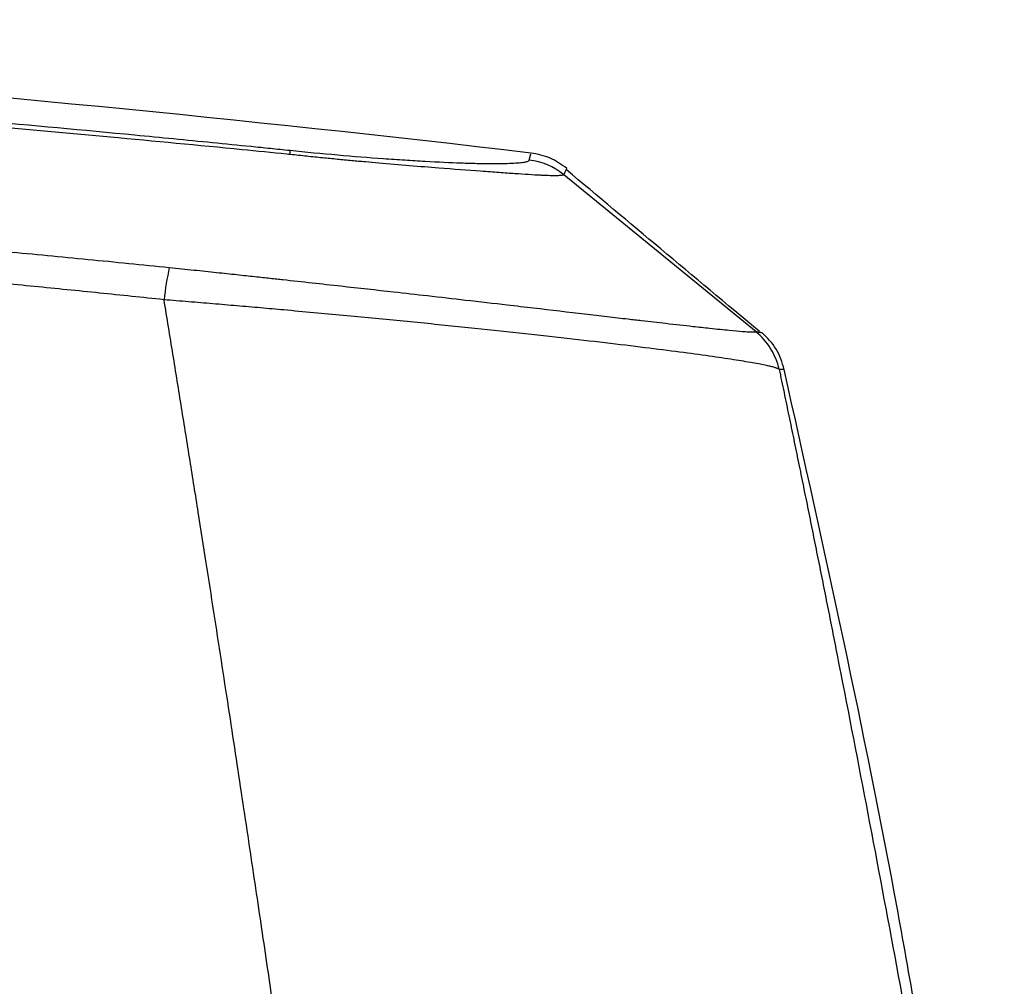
# Model space of a CAD drawing. Header units: millimetres. Extents: x 5 to 597, y 5 to 415.
# Tile 96 of 138: x 313.17 to 320.45, y 333.4 to 340.56. Entities that reach past the tile are written whole.
import ezdxf

# ---------------------------------------------------------------- set-up
doc = ezdxf.new("R2010")
doc.units = ezdxf.units.MM

msp = doc.modelspace()

# ---------------------------------------------------------------- linework, layer by layer
at = {"color": 8, "linetype": 'Continuous', "lineweight": 25}
msp.add_line((316.9369, 339.5195), (316.9493, 339.5657), dxfattribs=at)
at = {"color": 7, "linetype": 'Continuous', "lineweight": 25}
msp.add_line((318.6174, 338.249), (317.1925, 339.411), dxfattribs=at)
at = {"color": 7, "linetype": 'Continuous', "lineweight": 25, "flags": 128}
msp.add_lwpolyline([(317.1929, 339.4117), (317.1927, 339.4114), (317.1925, 339.411)], dxfattribs=at)
at = {"color": 7, "linetype": 'Continuous', "lineweight": 25}
for centre, radius, start, end in [((298.2725, 180.666), 160, 83.296288, 87.903702), ((315.0617, 339.564), 0.1077, 358.36018, 15.25883), ((316.8783, 339.0224), 0.5005, 51.06326, 83.28099), ((316.8076, 338.1887), 2.5897, 168.04148, 173.40782), ((318.2988, 337.8601), 0.5002, 12.76628, 51.01148)]:
    msp.add_arc(centre, radius, start, end, dxfattribs=at)
for points, knots in [([(305.9793, 340.2706), (307.5134, 340.2019), (309.0465, 340.1111), (311.3432, 339.9416), (312.1083, 339.8795), (313.2552, 339.7781), (313.6375, 339.7429), (314.2106, 339.688), (314.4972, 339.66), (314.8314, 339.6264), (314.9746, 339.6119), (315.0701, 339.6021), (315.1178, 339.5972), (315.1656, 339.5923)], [0, 0, 0, 0, 0.5, 0.5, 0.75, 0.75, 0.875, 0.875, 0.9375, 0.96875, 0.984375, 0.984375, 1, 1, 1, 1]), ([(315.1445, 339.5635), (315.0338, 339.5746), (314.5987, 339.618), (313.7279, 339.7007), (312.7539, 339.7865), (311.6641, 339.8757), (310.6737, 339.9507), (309.573, 340.0256), (308.605, 340.0855), (307.6838, 340.1367), (306.8156, 340.1802), (306.255, 340.2043), (305.9842, 340.216)], [0, 0, 0, 0, 0.036334, 0.14284, 0.285701, 0.355703, 0.499973, 0.610113, 0.716074, 0.816733, 0.911468, 1, 1, 1, 1]), ([(315.1656, 339.5923), (315.2854, 339.58), (315.4041, 339.5688), (315.6371, 339.5483), (315.7494, 339.5392), (315.9113, 339.5274), (315.9642, 339.5238), (316.0679, 339.517), (316.1184, 339.514), (316.2634, 339.5059), (316.3523, 339.5018), (316.4739, 339.4975), (316.5127, 339.4964), (316.5853, 339.4949), (316.619, 339.4944), (316.7124, 339.4939), (316.7647, 339.4948), (316.8287, 339.4976), (316.8476, 339.4988), (316.8797, 339.5017), (316.8931, 339.5034), (316.9147, 339.5072), (316.9228, 339.5094), (316.9339, 339.5141), (316.9363, 339.5167), (316.9369, 339.5195)], [0, 0, 0, 0, 0.125, 0.125, 0.25, 0.25, 0.3125, 0.3125, 0.375, 0.375, 0.5, 0.5, 0.5625, 0.5625, 0.625, 0.625, 0.75, 0.75, 0.8125, 0.8125, 0.875, 0.875, 0.9375, 0.9375, 1, 1, 1, 1]), ([(317.1925, 339.411), (317.1918, 339.4104), (317.1904, 339.4092), (317.1858, 339.4076), (317.1791, 339.4062), (317.17, 339.4052), (317.1583, 339.4044), (317.1437, 339.4039), (317.1261, 339.4037), (317.1053, 339.4039), (317.081, 339.4045), (317.0531, 339.4055), (317.0067, 339.4076), (316.9362, 339.4116), (316.8332, 339.4184), (316.7145, 339.4269), (316.5349, 339.4399), (316.2488, 339.4613), (315.9481, 339.4858), (315.7248, 339.5057), (315.6229, 339.5152), (315.5171, 339.5253), (315.4065, 339.5362), (315.2901, 339.548), (315.2103, 339.5565), (315.1693, 339.5609)], [0, 0, 0, 0, 0.018787, 0.038439, 0.058912, 0.080179, 0.102224, 0.125024, 0.148568, 0.172851, 0.197853, 0.223562, 0.249973, 0.31316, 0.374463, 0.43546, 0.499698, 0.627113, 0.786185, 0.819274, 0.853029, 0.887633, 0.923378, 0.960642, 1, 1, 1, 1]), ([(318.6415, 338.2507), (318.3976, 338.4544), (317.9209, 338.8525), (317.4453, 339.2523), (317.213, 339.4476)], [0, 0, 0, 0, 0.51153, 1, 1, 1, 1]), ([(304.6339, 339.407), (304.8093, 339.3998), (305.1527, 339.3857), (305.6572, 339.363), (306.1415, 339.3397), (306.6073, 339.3159), (307.0564, 339.2916), (307.4901, 339.2669), (307.9095, 339.242), (308.3152, 339.2168), (308.708, 339.1913), (309.0885, 339.1658), (309.7349, 339.1207), (310.6607, 339.0516), (311.8645, 338.9525), (312.8719, 338.8621), (313.5731, 338.795), (313.9737, 338.7556), (314.174, 338.7354), (314.2741, 338.7253)], [0, 0, 0, 0, 0.0544627, 0.1066203, 0.1566939, 0.2048795, 0.2513498, 0.296248, 0.3396719, 0.3817009, 0.4224023, 0.4618331, 0.5000399, 0.6234893, 0.7500051, 0.8749942, 0.9374945, 0.9687465, 1, 1, 1, 1]), ([(314.235, 338.486), (314.076, 338.5026), (313.7564, 338.5359), (313.2743, 338.5843), (312.7872, 338.6316), (312.2951, 338.6779), (311.5562, 338.7452), (310.5776, 338.8293), (308.9506, 338.9566), (307.3246, 339.0647), (306, 339.1371), (305.3883, 339.1673), (305.1335, 339.1794), (304.9295, 339.1888), (304.7909, 339.195), (304.6889, 339.1995), (304.6107, 339.203), (304.5453, 339.2052), (304.4943, 339.2057), (304.4706, 339.2059)], [0, 0, 0, 0, 0.049007, 0.09851, 0.14851, 0.199006, 0.249999, 0.375881, 0.499971, 0.749981, 0.874999, 0.906226, 0.937507, 0.953113, 0.968761, 0.979984, 0.984386, 0.992736, 1, 1, 1, 1]), ([(314.2741, 338.7253), (314.3051, 338.722), (314.3658, 338.7156), (314.4551, 338.7062), (314.5406, 338.6971), (314.6221, 338.6885), (314.6994, 338.6802), (314.7724, 338.6724), (314.841, 338.665), (314.905, 338.6581), (314.9644, 338.6517), (315.0189, 338.6458), (315.0685, 338.6404), (315.2445, 338.6212), (315.5362, 338.5892), (315.8921, 338.5494), (316.199, 338.5146), (316.4819, 338.4824), (316.7428, 338.4522), (317.0413, 338.4173), (317.2886, 338.3887), (317.5149, 338.362), (317.6542, 338.3456), (317.8006, 338.3287), (317.9682, 338.3095), (318.1357, 338.2903), (318.2934, 338.273), (318.42, 338.2601), (318.4976, 338.2531), (318.5397, 338.25), (318.5631, 338.2486), (318.5851, 338.2477), (318.6039, 338.2475), (318.6102, 338.2484), (318.6135, 338.2489)], [0, 0, 0, 0, 0.013789, 0.027029, 0.0397, 0.05178, 0.063252, 0.074094, 0.084286, 0.093812, 0.102651, 0.110787, 0.118203, 0.124883, 0.189751, 0.250079, 0.290114, 0.336733, 0.390104, 0.42541, 0.499675, 0.535228, 0.570899, 0.595471, 0.642652, 0.704182, 0.749577, 0.814469, 0.874905, 0.892424, 0.913935, 0.939205, 0.967985, 1, 1, 1, 1]), ([(315.7177, 328.366), (315.7079, 328.4417), (315.6881, 328.5943), (315.6579, 328.825), (315.627, 329.0595), (315.5954, 329.2976), (315.5631, 329.5394), (315.5302, 329.7849), (315.4965, 330.034), (315.4622, 330.2866), (315.4271, 330.5427), (315.3914, 330.8023), (315.355, 331.0654), (315.3179, 331.3318), (315.2801, 331.6015), (315.2416, 331.8746), (315.2025, 332.1508), (315.1626, 332.4301), (315.122, 332.7126), (315.0808, 332.998), (315.0388, 333.2864), (314.9964, 333.5765), (314.9531, 333.8707), (314.9085, 334.1713), (314.8621, 334.482), (314.814, 334.8024), (314.764, 335.1325), (314.7123, 335.4719), (314.6588, 335.8204), (314.6036, 336.1777), (314.5465, 336.5437), (314.4877, 336.9178), (314.427, 337.3), (314.3646, 337.6896), (314.3005, 338.0866), (314.257, 338.3517), (314.235, 338.486)], [0, 0, 0, 0, 0.021516, 0.0434, 0.065652, 0.088272, 0.111259, 0.134615, 0.158338, 0.18243, 0.206889, 0.231716, 0.256912, 0.282475, 0.308406, 0.334705, 0.361373, 0.388408, 0.415811, 0.443583, 0.471722, 0.500229, 0.528762, 0.558397, 0.589134, 0.620974, 0.653916, 0.68796, 0.723107, 0.759356, 0.796708, 0.835161, 0.874718, 0.915376, 0.957137, 1, 1, 1, 1]), ([(318.7866, 337.9706), (318.7852, 337.9716), (318.7825, 337.9735), (318.776, 337.9766), (318.7678, 337.9798), (318.7579, 337.9831), (318.7463, 337.9865), (318.733, 337.99), (318.718, 337.9936), (318.7015, 337.9974), (318.6608, 338.0061), (318.581, 338.0212), (318.4344, 338.0447), (318.2495, 338.0718), (317.9513, 338.1119), (317.483, 338.17), (316.904, 338.2348), (316.3903, 338.2888), (315.9852, 338.3293), (315.5608, 338.3702), (315.2129, 338.4021), (314.9489, 338.4256), (314.7739, 338.4408), (314.5962, 338.456), (314.4163, 338.4712), (314.2957, 338.481), (314.235, 338.486)], [0, 0, 0, 0, 0.014398, 0.028683, 0.04285, 0.056896, 0.070816, 0.084606, 0.098264, 0.111785, 0.125166, 0.188446, 0.250546, 0.312979, 0.375419, 0.50035, 0.625381, 0.687364, 0.749865, 0.811827, 0.875096, 0.899468, 0.924167, 0.94917, 0.974455, 1, 1, 1, 1]), ([(318.6135, 338.2489), (318.6141, 338.249), (318.6155, 338.2492), (318.6167, 338.2491), (318.6174, 338.249)], [0, 0, 0, 0, 0.464611, 1, 1, 1, 1]), ([(318.8247, 337.9707), (318.8082, 338.023), (318.7753, 338.1277), (318.6975, 338.2051), (318.6586, 338.2438)], [0, 0, 0, 0, 0.5, 1, 1, 1, 1]), ([(318.7866, 337.9706), (318.7986, 337.9135), (318.8225, 337.7993), (318.8583, 337.6268), (318.8942, 337.4536), (318.9299, 337.2794), (318.9657, 337.1043), (319.0015, 336.9284), (319.0372, 336.7516), (319.0729, 336.5739), (319.1086, 336.3954), (319.1444, 336.2159), (319.1801, 336.0356), (319.2752, 335.5526), (319.4295, 334.7555), (319.6417, 333.6282), (319.8514, 332.4811), (320.0117, 331.5775), (320.1244, 330.9285), (320.1913, 330.5391), (320.2575, 330.1486), (320.3232, 329.7571), (320.3883, 329.3645), (320.431, 329.1022), (320.4524, 328.971)], [0, 0, 0, 0, 0.020879, 0.041745, 0.062599, 0.083443, 0.10428, 0.125113, 0.145943, 0.166772, 0.187604, 0.208441, 0.229284, 0.250136, 0.375217, 0.500341, 0.625325, 0.750507, 0.792034, 0.833561, 0.875105, 0.916682, 0.958309, 1, 1, 1, 1]), ([(319.8066, 333.1617), (319.7596, 333.4289), (319.4759, 335.0405), (319.1201, 336.6381), (318.8234, 337.9708)], [0, 0, 0, 0, 0.1658172, 1, 1, 1, 1])]:
    msp.add_open_spline(points, degree=3, knots=knots, dxfattribs=at)
for points in [[(315.1693, 339.5609), (315.1611, 339.5618), (315.1528, 339.5626), (315.1445, 339.5635)], [(317.2145, 339.4581), (317.1748, 339.4868), (317.0953, 339.544), (316.9992, 339.5627), (316.9511, 339.572)]]:
    msp.add_open_spline(points, degree=3, dxfattribs=at)
at = {"color": 8, "linetype": 'Continuous', "lineweight": 25}
for points, knots in [([(317.2145, 339.4581), (317.2145, 339.4581), (317.2146, 339.4581), (317.2137, 339.4565), (317.2114, 339.4514), (317.2086, 339.4449), (317.2036, 339.4338), (317.1968, 339.4199), (317.1929, 339.4117)], [0, 0, 0, 0, 0.000003, 0.249926, 0.396132, 0.499882, 0.705497, 1, 1, 1, 1]), ([(318.6174, 338.249), (318.6216, 338.2485), (318.6297, 338.2475), (318.6389, 338.2463), (318.6459, 338.2454), (318.651, 338.2448), (318.6547, 338.2443), (318.6572, 338.244), (318.6585, 338.2438), (318.6586, 338.2438), (318.6586, 338.2438)], [0, 0, 0, 0, 0.1620301, 0.3075983, 0.4407865, 0.5649927, 0.6822863, 0.7934884, 0.8992244, 1, 1, 1, 1]), ([(318.8227, 337.9706), (318.8233, 337.9706), (318.8262, 337.9707), (318.8151, 337.9705), (318.7961, 337.9706), (318.7866, 337.9706)], [0, 0, 0, 0, 0.119984, 0.559946, 1, 1, 1, 1])]:
    msp.add_open_spline(points, degree=3, knots=knots, dxfattribs=at)

doc.saveas('drawing.dxf')
